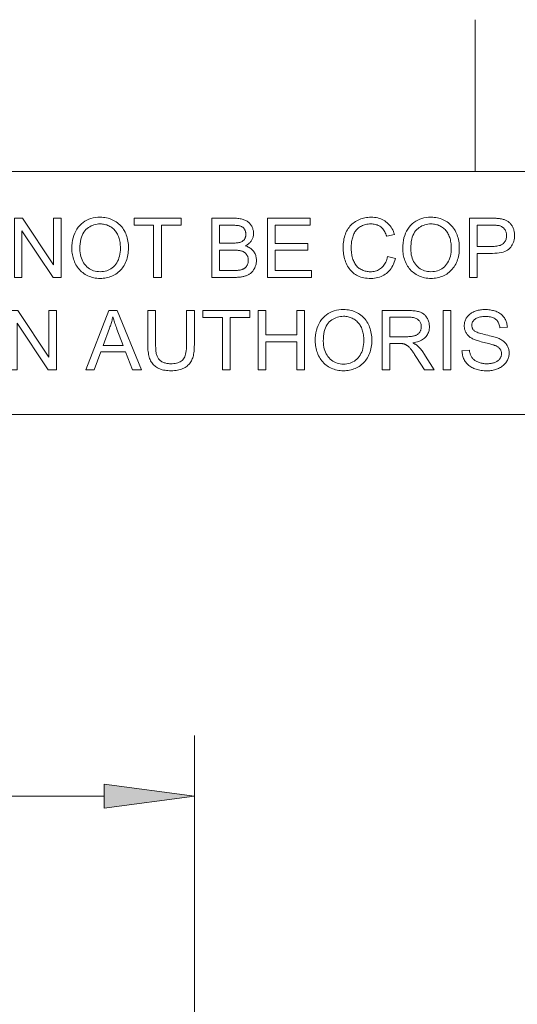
# Model space of a CAD drawing. Extents: x 1 to 211, y 3 to 294.
# Tile 28 of 31: x 141 to 157, y 261 to 294. Entities that reach past the tile are written whole.
import ezdxf

# ---------------------------------------------------------------- set-up
doc = ezdxf.new("R2010")
doc.units = 0

msp = doc.modelspace()

# ---------------------------------------------------------------- linework, layer by layer
at = {"color": 7, "lineweight": 13, "ltscale": 0.125}
msp.add_line((155.681488, 288.883942), (155.681488, 293.883942), dxfattribs=at)
at = {"color": 7, "lineweight": 13}
for p, q in [((5.716785, 288.883942), (205.716782, 288.883942)), ((205.810394, 280.871765), (5.716785, 280.871765)), ((146.431, 247.087784), (146.431, 270.294739)), ((61.905334, 268.294739), (143.456665, 268.294739))]:
    msp.add_line(p, q, dxfattribs=at)
for points in [[(140.500427, 285.390808), (140.500427, 287.34082), (140.765137, 287.34082), (141.789337, 285.809814), (141.789337, 287.34082), (142.036743, 287.34082), (142.036743, 285.390808), (141.772064, 285.390808), (140.747833, 286.923126), (140.747833, 285.390808)], [(142.391907, 286.340546), (142.394501, 286.435516), (142.402344, 286.526306), (142.415375, 286.612854), (142.433624, 286.695221), (142.457092, 286.773346), (142.485748, 286.847229), (142.519653, 286.916931), (142.558746, 286.982422), (142.603088, 287.043671), (142.652618, 287.100708), (142.706268, 287.152893), (142.76297, 287.199585), (142.822693, 287.240814), (142.885437, 287.27652), (142.951233, 287.306732), (143.02005, 287.331451), (143.091919, 287.350677), (143.166809, 287.36441), (143.24472, 287.37265), (143.325653, 287.375397), (143.37915, 287.374115), (143.431549, 287.370239), (143.48291, 287.36377), (143.533173, 287.354736), (143.582397, 287.34314), (143.630554, 287.328949), (143.677643, 287.312164), (143.723663, 287.292816), (143.768616, 287.270874), (143.8125, 287.246368), (143.854828, 287.219543), (143.895111, 287.190674), (143.933319, 287.15979), (143.969452, 287.126862), (144.00354, 287.091919), (144.035583, 287.054901), (144.065521, 287.015869), (144.093445, 286.974792), (144.119263, 286.931702), (144.143036, 286.886566), (144.164642, 286.839783), (144.18399, 286.791779), (144.20105, 286.742523), (144.21582, 286.692047), (144.228333, 286.64032), (144.238586, 286.587372), (144.246552, 286.533173), (144.252228, 286.477722), (144.255646, 286.421051), (144.256775, 286.363159), (144.255585, 286.304443), (144.251984, 286.247009), (144.246002, 286.190796), (144.23761, 286.135864), (144.226837, 286.082153), (144.213684, 286.029694), (144.19812, 285.978516), (144.180145, 285.928558), (144.159821, 285.879852), (144.137054, 285.832428), (144.112122, 285.786743), (144.085175, 285.743317), (144.056244, 285.702179), (144.02533, 285.66333), (143.992401, 285.62674), (143.957489, 285.592438), (143.920563, 285.560394), (143.881683, 285.53064), (143.840759, 285.503143), (143.797882, 285.477936), (143.753632, 285.455048), (143.70871, 285.434601), (143.663055, 285.416534), (143.61676, 285.400879), (143.569763, 285.387634), (143.522064, 285.376801), (143.473663, 285.368378), (143.424591, 285.362366), (143.374786, 285.358765), (143.324341, 285.357544), (143.269867, 285.358887), (143.216553, 285.362885), (143.164398, 285.369537), (143.113434, 285.378845), (143.063629, 285.390808), (143.014984, 285.405426), (142.967529, 285.422729), (142.921265, 285.442688), (142.876129, 285.465302), (142.832184, 285.49057), (142.789856, 285.518158), (142.749664, 285.547668), (142.711548, 285.579132), (142.675537, 285.612518), (142.641632, 285.647858), (142.609833, 285.68515), (142.580139, 285.724365), (142.552521, 285.765533), (142.527039, 285.808655), (142.503632, 285.853699), (142.482391, 285.899994), (142.463409, 285.946808), (142.446655, 285.994171), (142.432129, 286.042053), (142.41983, 286.090454), (142.40979, 286.139404), (142.401947, 286.188904), (142.396362, 286.238922), (142.393036, 286.289459)], [(145.085449, 285.390808), (145.085449, 287.110687), (144.442993, 287.110687), (144.442993, 287.34082), (145.988617, 287.34082), (145.988617, 287.110687), (145.343506, 287.110687), (145.343506, 285.390808)], [(146.999542, 285.390808), (146.999542, 287.34082), (147.73114, 287.34082), (147.774933, 287.34021), (147.816986, 287.33844), (147.857239, 287.33548), (147.895752, 287.331329), (147.932465, 287.326019), (147.967438, 287.319489), (148.000641, 287.311798), (148.032074, 287.302917), (148.061707, 287.292877), (148.0896, 287.281616), (148.116028, 287.269135), (148.141266, 287.255371), (148.165344, 287.240356), (148.188232, 287.22406), (148.209991, 287.206451), (148.23053, 287.187592), (148.249939, 287.16745), (148.268158, 287.146057), (148.285217, 287.123352), (148.301086, 287.099396), (148.315613, 287.074677), (148.328644, 287.049713), (148.340118, 287.024536), (148.350037, 286.999146), (148.358459, 286.973511), (148.365326, 286.947662), (148.370697, 286.9216), (148.374512, 286.895294), (148.376801, 286.868744), (148.377563, 286.84201), (148.376892, 286.817139), (148.374878, 286.792572), (148.37146, 286.768311), (148.36673, 286.744324), (148.360626, 286.720612), (148.353149, 286.697235), (148.34433, 286.674133), (148.334167, 286.651306), (148.322632, 286.628784), (148.309753, 286.606567), (148.295471, 286.5849), (148.279846, 286.564117), (148.262817, 286.544159), (148.244415, 286.525055), (148.224609, 286.506805), (148.20343, 286.48941), (148.180878, 286.47287), (148.156921, 286.457153), (148.131592, 286.442322), (148.104889, 286.428314), (148.139465, 286.417206), (148.172394, 286.404663), (148.203674, 286.390625), (148.233337, 286.375122), (148.261353, 286.358154), (148.28775, 286.339752), (148.312469, 286.319855), (148.335602, 286.298492), (148.357086, 286.275696), (148.376923, 286.251404), (148.394989, 286.225952), (148.411163, 286.199585), (148.425415, 286.172333), (148.437775, 286.144165), (148.448242, 286.115082), (148.456818, 286.085083), (148.46347, 286.054199), (148.468201, 286.02243), (148.471069, 285.989716), (148.472015, 285.956116), (148.471436, 285.928925), (148.469696, 285.9021), (148.466827, 285.875641), (148.462769, 285.849609), (148.45755, 285.823944), (148.451202, 285.798645), (148.443665, 285.773773), (148.434998, 285.749268), (148.42514, 285.725128), (148.414154, 285.701385), (148.402313, 285.678406), (148.389923, 285.656464), (148.376984, 285.63562), (148.363495, 285.615845), (148.349487, 285.597137), (148.3349, 285.579529), (148.319794, 285.562988), (148.304138, 285.547516), (148.287903, 285.533142), (148.271179, 285.519836), (148.253723, 285.507385), (148.235382, 285.495544), (148.216187, 285.484344), (148.196136, 285.473755), (148.175232, 285.463806), (148.153442, 285.454468), (148.130798, 285.44577), (148.1073, 285.437683), (148.082916, 285.430237), (148.057678, 285.423401), (148.031433, 285.417206), (148.004028, 285.411652), (147.975464, 285.406769), (147.94574, 285.402527), (147.914856, 285.398956), (147.882813, 285.396027), (147.849609, 285.393738), (147.815277, 285.39212), (147.779755, 285.391144), (147.743103, 285.390808)], [(148.832489, 285.390808), (148.832489, 287.34082), (150.242462, 287.34082), (150.242462, 287.110687), (149.090546, 287.110687), (149.090546, 286.513458), (150.169281, 286.513458), (150.169281, 286.284668), (149.090546, 286.284668), (149.090546, 285.620911), (150.287659, 285.620911), (150.287659, 285.390808)], [(152.792358, 286.074493), (153.050385, 286.009338), (153.032867, 285.947266), (153.012756, 285.888214), (152.990051, 285.832184), (152.964722, 285.779144), (152.936829, 285.729156), (152.906342, 285.68219), (152.87326, 285.638245), (152.837585, 285.59729), (152.799286, 285.559387), (152.758423, 285.524475), (152.715332, 285.492767), (152.670349, 285.464386), (152.623505, 285.439362), (152.574768, 285.417664), (152.52417, 285.399292), (152.47168, 285.384277), (152.417328, 285.372589), (152.361084, 285.364227), (152.302979, 285.359222), (152.242981, 285.357544), (152.181122, 285.358826), (152.121613, 285.362701), (152.064453, 285.36911), (152.009644, 285.378082), (151.957184, 285.389648), (151.907074, 285.403778), (151.859314, 285.420441), (151.813934, 285.439697), (151.770905, 285.461517), (151.730225, 285.485901), (151.69165, 285.512726), (151.654999, 285.54187), (151.620209, 285.573273), (151.587311, 285.607025), (151.556305, 285.643036), (151.527191, 285.681366), (151.499969, 285.721985), (151.47464, 285.764923), (151.451172, 285.81015), (151.429596, 285.857697), (151.410034, 285.906738), (151.392487, 285.956482), (151.377045, 286.006989), (151.363617, 286.058167), (151.352295, 286.110077), (151.343018, 286.16272), (151.335815, 286.216064), (151.330658, 286.270142), (151.327545, 286.324921), (151.326508, 286.380432), (151.327698, 286.440582), (151.331177, 286.499176), (151.337006, 286.556213), (151.345154, 286.611664), (151.355621, 286.665588), (151.368408, 286.717957), (151.383545, 286.768768), (151.401001, 286.817993), (151.420807, 286.865692), (151.442902, 286.911835), (151.467163, 286.956116), (151.493408, 286.998199), (151.521606, 287.038086), (151.551788, 287.075806), (151.583893, 287.111359), (151.618011, 287.144714), (151.654083, 287.175903), (151.692139, 287.204895), (151.732147, 287.23172), (151.774109, 287.256348), (151.817505, 287.278717), (151.861786, 287.298737), (151.906891, 287.316376), (151.952881, 287.331696), (151.999756, 287.344635), (152.047455, 287.355225), (152.096039, 287.363464), (152.145508, 287.369354), (152.195801, 287.372894), (152.246979, 287.374054), (152.304565, 287.372559), (152.360321, 287.368103), (152.414185, 287.360657), (152.466187, 287.35022), (152.516327, 287.336823), (152.564606, 287.320435), (152.611053, 287.301056), (152.655609, 287.278717), (152.698303, 287.253387), (152.739136, 287.225098), (152.777832, 287.194092), (152.814117, 287.160645), (152.847961, 287.124817), (152.879395, 287.086548), (152.908417, 287.045837), (152.934998, 287.002747), (152.959167, 286.957214), (152.980896, 286.909241), (153.000244, 286.858887), (153.017151, 286.806091), (152.763092, 286.746216), (152.748901, 286.787628), (152.73349, 286.826721), (152.716858, 286.863525), (152.699036, 286.89798), (152.679962, 286.930115), (152.659668, 286.959961), (152.638123, 286.987488), (152.615387, 287.012695), (152.5914, 287.035583), (152.566223, 287.056152), (152.539764, 287.074615), (152.511963, 287.091125), (152.482819, 287.105682), (152.452362, 287.118286), (152.420563, 287.128967), (152.387451, 287.137726), (152.352997, 287.144531), (152.3172, 287.149384), (152.28009, 287.152283), (152.241669, 287.153259), (152.197449, 287.152191), (152.154694, 287.148956), (152.113434, 287.143555), (152.073639, 287.136017), (152.035339, 287.126312), (151.998474, 287.114471), (151.963135, 287.100464), (151.92923, 287.08429), (151.89682, 287.065979), (151.865906, 287.045502), (151.836609, 287.023224), (151.809082, 286.999451), (151.783386, 286.974213), (151.759491, 286.94751), (151.737366, 286.919312), (151.717041, 286.889648), (151.698517, 286.85849), (151.681793, 286.825867), (151.66687, 286.791779), (151.653748, 286.756195), (151.64212, 286.719788), (151.631714, 286.683136), (151.622528, 286.64624), (151.614594, 286.609131), (151.607849, 286.571808), (151.602325, 286.534271), (151.598053, 286.49649), (151.595001, 286.458466), (151.59317, 286.420227), (151.59256, 286.381775), (151.593292, 286.332642), (151.595459, 286.28479), (151.599091, 286.23822), (151.604156, 286.192902), (151.610687, 286.148834), (151.618652, 286.106018), (151.628082, 286.064484), (151.638947, 286.024231), (151.651276, 285.985229), (151.665039, 285.947479), (151.680359, 285.911316), (151.697266, 285.877014), (151.71579, 285.844574), (151.735901, 285.814026), (151.75766, 285.78537), (151.781006, 285.758575), (151.805969, 285.733643), (151.83255, 285.710602), (151.860718, 285.689423), (151.890503, 285.670135), (151.921356, 285.65271), (151.952698, 285.637085), (151.984558, 285.623322), (152.016907, 285.611389), (152.049805, 285.601318), (152.08316, 285.593048), (152.117035, 285.586609), (152.151428, 285.582031), (152.18631, 285.579285), (152.22171, 285.578369), (152.264404, 285.57962), (152.305786, 285.583374), (152.345825, 285.5896), (152.384521, 285.598358), (152.421906, 285.609619), (152.457947, 285.623383), (152.492676, 285.639618), (152.526031, 285.658386), (152.558105, 285.679626), (152.588837, 285.7034), (152.61792, 285.729614), (152.645081, 285.75824), (152.670288, 285.789307), (152.693542, 285.822784), (152.714874, 285.858704), (152.734253, 285.897003), (152.751678, 285.937744), (152.767181, 285.980927), (152.780731, 286.026489)], [(153.289825, 286.340546), (153.292419, 286.435516), (153.300262, 286.526306), (153.313293, 286.612854), (153.331543, 286.695221), (153.355011, 286.773346), (153.383667, 286.847229), (153.417572, 286.916931), (153.456665, 286.982422), (153.501007, 287.043671), (153.550537, 287.100708), (153.604187, 287.152893), (153.660889, 287.199585), (153.720612, 287.240814), (153.783356, 287.27652), (153.849152, 287.306732), (153.917969, 287.331451), (153.989838, 287.350677), (154.064728, 287.36441), (154.142639, 287.37265), (154.223602, 287.375397), (154.277069, 287.374115), (154.329468, 287.370239), (154.380829, 287.36377), (154.431091, 287.354736), (154.480316, 287.34314), (154.528473, 287.328949), (154.575562, 287.312164), (154.621582, 287.292816), (154.666534, 287.270874), (154.710419, 287.246368), (154.752747, 287.219543), (154.79303, 287.190674), (154.831238, 287.15979), (154.867371, 287.126862), (154.901459, 287.091919), (154.933502, 287.054901), (154.96344, 287.015869), (154.991364, 286.974792), (155.017181, 286.931702), (155.040955, 286.886566), (155.062561, 286.839783), (155.081909, 286.791779), (155.098969, 286.742523), (155.113739, 286.692047), (155.126251, 286.64032), (155.136505, 286.587372), (155.14447, 286.533173), (155.150146, 286.477722), (155.153564, 286.421051), (155.154694, 286.363159), (155.153503, 286.304443), (155.149902, 286.247009), (155.143921, 286.190796), (155.135529, 286.135864), (155.124756, 286.082153), (155.111603, 286.029694), (155.096039, 285.978516), (155.078064, 285.928558), (155.057739, 285.879852), (155.034973, 285.832428), (155.01004, 285.786743), (154.983093, 285.743317), (154.954163, 285.702179), (154.923248, 285.66333), (154.89032, 285.62674), (154.855408, 285.592438), (154.818512, 285.560394), (154.779602, 285.53064), (154.738678, 285.503143), (154.695801, 285.477936), (154.65155, 285.455048), (154.606628, 285.434601), (154.560974, 285.416534), (154.514679, 285.400879), (154.467682, 285.387634), (154.419983, 285.376801), (154.371582, 285.368378), (154.32251, 285.362366), (154.272705, 285.358765), (154.22226, 285.357544), (154.167786, 285.358887), (154.114471, 285.362885), (154.062317, 285.369537), (154.011353, 285.378845), (153.961548, 285.390808), (153.912903, 285.405426), (153.865448, 285.422729), (153.819183, 285.442688), (153.774048, 285.465302), (153.730103, 285.49057), (153.687775, 285.518158), (153.647583, 285.547668), (153.609467, 285.579132), (153.573456, 285.612518), (153.539551, 285.647858), (153.507751, 285.68515), (153.478058, 285.724365), (153.450439, 285.765533), (153.424957, 285.808655), (153.40155, 285.853699), (153.38031, 285.899994), (153.361328, 285.946808), (153.344574, 285.994171), (153.330048, 286.042053), (153.317749, 286.090454), (153.307709, 286.139404), (153.299896, 286.188904), (153.294281, 286.238922), (153.290955, 286.289459)], [(155.487244, 285.390808), (155.487244, 287.34082), (156.222809, 287.34082), (156.260712, 287.340607), (156.296814, 287.340057), (156.331055, 287.339142), (156.363464, 287.33783), (156.394073, 287.336151), (156.422791, 287.334106), (156.449707, 287.331696), (156.474792, 287.328888), (156.498016, 287.325714), (156.51944, 287.322174), (156.547699, 287.316956), (156.575012, 287.310883), (156.60144, 287.303925), (156.626892, 287.296112), (156.651459, 287.287445), (156.675049, 287.277893), (156.697723, 287.267487), (156.719482, 287.256226), (156.740295, 287.24408), (156.760193, 287.231079), (156.779236, 287.217102), (156.797516, 287.202057), (156.815033, 287.185913), (156.831818, 287.168701), (156.847809, 287.150421), (156.863068, 287.131073), (156.877563, 287.110626), (156.891296, 287.089111), (156.904266, 287.066528), (156.916473, 287.042847), (156.927734, 287.018402), (156.937805, 286.993469), (156.946655, 286.968079), (156.954346, 286.9422), (156.960876, 286.915833), (156.966187, 286.888977), (156.970337, 286.861664), (156.973297, 286.833862), (156.975067, 286.805573), (156.975677, 286.776825), (156.974091, 286.727844), (156.96933, 286.680389), (156.961426, 286.63446), (156.950348, 286.590057), (156.936096, 286.547211), (156.918671, 286.505859), (156.898102, 286.466064), (156.874359, 286.427795), (156.847443, 286.391052), (156.817383, 286.355835), (156.783173, 286.32309), (156.743835, 286.293823), (156.699432, 286.267975), (156.649872, 286.245575), (156.595245, 286.226654), (156.535492, 286.211151), (156.470642, 286.199066), (156.400665, 286.19046), (156.325592, 286.185303), (156.245422, 286.183563), (155.74527, 286.183563), (155.74527, 285.390808)], [(142.657928, 286.336548), (142.659821, 286.267548), (142.665527, 286.201538), (142.674988, 286.138519), (142.688263, 286.078491), (142.705322, 286.021454), (142.726166, 285.967438), (142.750824, 285.916382), (142.779236, 285.868347), (142.811462, 285.823273), (142.847473, 285.781219), (142.886353, 285.742676), (142.927155, 285.708191), (142.969879, 285.677765), (143.014557, 285.651398), (143.061127, 285.629059), (143.10965, 285.610809), (143.160095, 285.596619), (143.212463, 285.586487), (143.266785, 285.580383), (143.322998, 285.578369), (143.380249, 285.580414), (143.435394, 285.586548), (143.488495, 285.596802), (143.539551, 285.611145), (143.588531, 285.629578), (143.635468, 285.6521), (143.680328, 285.678741), (143.723114, 285.709473), (143.763855, 285.744293), (143.802521, 285.783203), (143.838287, 285.825897), (143.87027, 285.872009), (143.898529, 285.921539), (143.922974, 285.974518), (143.943695, 286.030945), (143.960632, 286.09079), (143.973816, 286.154053), (143.983215, 286.220764), (143.988861, 286.290894), (143.990753, 286.364471), (143.989929, 286.411499), (143.987518, 286.457306), (143.98349, 286.501892), (143.977875, 286.545258), (143.970612, 286.587433), (143.961761, 286.628418), (143.951294, 286.668152), (143.93924, 286.706696), (143.925568, 286.744019), (143.910278, 286.780151), (143.893433, 286.81488), (143.875092, 286.847992), (143.855286, 286.879517), (143.833984, 286.909454), (143.811188, 286.937775), (143.786896, 286.964508), (143.761108, 286.989655), (143.733826, 287.013184), (143.705078, 287.035126), (143.674835, 287.055481), (143.643463, 287.074066), (143.611328, 287.090698), (143.57843, 287.105347), (143.5448, 287.118073), (143.510406, 287.128815), (143.47522, 287.137604), (143.439301, 287.14447), (143.402618, 287.149353), (143.365204, 287.152283), (143.326996, 287.153259), (143.272949, 287.151367), (143.220459, 287.145721), (143.169495, 287.136322), (143.120026, 287.123138), (143.072113, 287.106201), (143.025726, 287.08551), (142.980865, 287.061035), (142.937531, 287.032806), (142.895721, 287.000793), (142.855469, 286.965027), (142.817932, 286.924866), (142.784363, 286.879669), (142.75473, 286.829437), (142.729034, 286.774139), (142.707306, 286.713806), (142.689545, 286.648438), (142.67572, 286.578033), (142.665833, 286.502563), (142.659912, 286.422089)], [(147.257599, 286.521423), (147.67926, 286.521423), (147.712585, 286.521667), (147.743988, 286.522339), (147.773468, 286.523468), (147.800995, 286.525055), (147.826569, 286.5271), (147.85022, 286.529572), (147.871887, 286.532501), (147.891632, 286.535919), (147.909454, 286.539764), (147.925323, 286.544037), (147.944519, 286.550293), (147.962769, 286.557281), (147.980011, 286.565063), (147.996307, 286.573639), (148.011627, 286.582947), (148.02597, 286.593048), (148.039337, 286.603912), (148.051758, 286.61557), (148.063171, 286.62796), (148.073639, 286.641144), (148.08313, 286.65506), (148.091583, 286.669678), (148.099091, 286.684967), (148.10556, 286.700958), (148.111053, 286.717621), (148.11554, 286.735016), (148.119019, 286.753082), (148.121521, 286.77182), (148.123016, 286.79126), (148.123505, 286.811401), (148.123047, 286.830597), (148.121674, 286.849304), (148.119324, 286.867584), (148.116058, 286.885376), (148.111877, 286.902679), (148.10675, 286.919556), (148.100708, 286.935944), (148.093719, 286.951874), (148.085815, 286.967346), (148.076965, 286.98233), (148.067261, 286.996643), (148.056732, 287.01001), (148.045441, 287.02243), (148.033325, 287.033936), (148.020447, 287.044525), (148.006744, 287.054169), (147.992218, 287.062866), (147.976929, 287.070648), (147.960846, 287.077515), (147.943939, 287.083435), (147.925415, 287.088593), (147.904419, 287.093231), (147.880951, 287.097321), (147.85498, 287.100861), (147.826569, 287.103882), (147.795654, 287.106323), (147.762299, 287.108246), (147.72644, 287.109589), (147.68811, 287.110413), (147.647339, 287.110687), (147.257599, 287.110687)], [(153.555847, 286.336548), (153.557739, 286.267548), (153.563446, 286.201538), (153.572906, 286.138519), (153.586182, 286.078491), (153.603241, 286.021454), (153.624084, 285.967438), (153.648743, 285.916382), (153.677155, 285.868347), (153.709381, 285.823273), (153.745392, 285.781219), (153.784271, 285.742676), (153.825073, 285.708191), (153.867798, 285.677765), (153.912476, 285.651398), (153.959045, 285.629059), (154.007568, 285.610809), (154.058014, 285.596619), (154.110382, 285.586487), (154.164703, 285.580383), (154.220917, 285.578369), (154.278168, 285.580414), (154.333313, 285.586548), (154.386414, 285.596802), (154.437469, 285.611145), (154.48645, 285.629578), (154.533386, 285.6521), (154.578247, 285.678741), (154.621033, 285.709473), (154.661774, 285.744293), (154.700439, 285.783203), (154.736206, 285.825897), (154.768188, 285.872009), (154.796448, 285.921539), (154.820923, 285.974518), (154.841614, 286.030945), (154.858551, 286.09079), (154.871735, 286.154053), (154.881134, 286.220764), (154.88678, 286.290894), (154.888672, 286.364471), (154.887848, 286.411499), (154.885437, 286.457306), (154.881409, 286.501892), (154.875793, 286.545258), (154.86853, 286.587433), (154.85968, 286.628418), (154.849213, 286.668152), (154.837158, 286.706696), (154.823486, 286.744019), (154.808197, 286.780151), (154.791351, 286.81488), (154.77301, 286.847992), (154.753204, 286.879517), (154.731903, 286.909454), (154.709106, 286.937775), (154.684814, 286.964508), (154.659027, 286.989655), (154.631744, 287.013184), (154.602997, 287.035126), (154.572754, 287.055481), (154.541382, 287.074066), (154.509247, 287.090698), (154.476349, 287.105347), (154.442719, 287.118073), (154.408325, 287.128815), (154.373138, 287.137604), (154.337219, 287.14447), (154.300537, 287.149353), (154.263123, 287.152283), (154.224915, 287.153259), (154.170868, 287.151367), (154.118378, 287.145721), (154.067413, 287.136322), (154.017944, 287.123138), (153.970032, 287.106201), (153.923645, 287.08551), (153.878784, 287.061035), (153.835449, 287.032806), (153.79364, 287.000793), (153.753387, 286.965027), (153.715851, 286.924866), (153.682281, 286.879669), (153.652649, 286.829437), (153.626953, 286.774139), (153.605225, 286.713806), (153.587463, 286.648438), (153.573639, 286.578033), (153.563751, 286.502563), (153.557831, 286.422089)], [(155.74527, 286.413696), (156.24942, 286.413696), (156.297974, 286.414612), (156.343628, 286.417419), (156.386414, 286.422089), (156.42627, 286.428589), (156.463226, 286.436981), (156.497284, 286.447205), (156.528442, 286.45932), (156.556732, 286.473297), (156.582092, 286.489105), (156.604553, 286.506805), (156.624512, 286.526184), (156.642395, 286.547089), (156.658142, 286.569489), (156.671814, 286.593414), (156.68338, 286.618866), (156.69281, 286.645844), (156.700195, 286.674316), (156.705444, 286.704315), (156.708588, 286.735809), (156.709625, 286.768829), (156.709015, 286.792969), (156.707153, 286.816376), (156.704071, 286.839081), (156.699738, 286.861115), (156.694183, 286.882416), (156.687378, 286.903015), (156.679321, 286.922882), (156.670044, 286.942078), (156.659546, 286.960571), (156.647797, 286.978333), (156.63501, 286.995178), (156.62146, 287.010834), (156.607147, 287.025299), (156.59201, 287.038574), (156.576111, 287.050659), (156.559448, 287.061584), (156.541962, 287.07132), (156.523712, 287.079865), (156.504669, 287.087219), (156.484833, 287.093414), (156.470703, 287.09668), (156.454346, 287.09964), (156.435791, 287.102234), (156.415039, 287.104462), (156.392059, 287.106384), (156.366882, 287.107941), (156.339478, 287.109131), (156.309906, 287.109985), (156.278107, 287.110504), (156.24408, 287.110687), (155.74527, 287.110687)], [(147.257599, 285.620911), (147.743103, 285.620911), (147.767365, 285.621002), (147.790131, 285.621307), (147.811401, 285.621765), (147.831207, 285.622406), (147.849518, 285.62326), (147.866333, 285.624268), (147.881653, 285.625488), (147.895477, 285.626892), (147.907837, 285.628479), (147.918671, 285.630249), (147.936218, 285.633636), (147.953156, 285.637482), (147.969513, 285.641724), (147.985291, 285.646423), (148.000488, 285.65152), (148.015076, 285.657043), (148.029114, 285.663025), (148.042542, 285.669403), (148.055389, 285.676208), (148.067657, 285.683441), (148.079407, 285.691223), (148.090729, 285.699707), (148.101654, 285.708832), (148.112122, 285.718658), (148.122192, 285.729156), (148.131836, 285.740356), (148.141022, 285.752197), (148.149811, 285.76474), (148.158142, 285.777954), (148.166077, 285.79184), (148.173401, 285.806305), (148.179962, 285.821198), (148.18576, 285.836517), (148.190765, 285.852295), (148.195007, 285.8685), (148.198486, 285.885132), (148.201202, 285.902222), (148.203125, 285.919769), (148.204285, 285.937714), (148.204651, 285.956116), (148.204102, 285.977661), (148.202423, 285.998596), (148.199615, 286.018982), (148.195709, 286.038818), (148.190704, 286.058044), (148.18454, 286.076721), (148.177277, 286.094818), (148.168915, 286.112335), (148.159393, 286.129272), (148.148804, 286.14566), (148.137177, 286.161285), (148.124725, 286.175934), (148.111389, 286.189636), (148.097198, 286.202393), (148.082123, 286.214172), (148.066193, 286.225006), (148.049408, 286.234863), (148.031738, 286.243774), (148.013214, 286.25174), (147.993835, 286.258728), (147.973145, 286.264923), (147.950714, 286.270477), (147.926544, 286.27536), (147.900604, 286.279602), (147.872955, 286.283173), (147.843567, 286.286102), (147.812408, 286.288391), (147.77951, 286.290009), (147.744873, 286.290985), (147.708527, 286.291321), (147.257599, 286.291321)], [(140.344788, 282.347412), (140.344788, 284.297424), (140.609497, 284.297424), (141.633728, 282.766418), (141.633728, 284.297424), (141.881134, 284.297424), (141.881134, 282.347412), (141.616425, 282.347412), (140.592224, 283.87973), (140.592224, 282.347412)], [(142.857452, 282.347412), (143.606323, 284.297424), (143.884338, 284.297424), (144.682434, 282.347412), (144.388458, 282.347412), (144.161011, 282.937988), (143.345612, 282.937988), (143.13147, 282.347412)], [(146.168213, 284.297424), (146.426239, 284.297424), (146.426239, 283.170776), (146.425598, 283.11319), (146.423584, 283.058044), (146.420258, 283.00528), (146.415619, 282.954987), (146.409607, 282.907074), (146.402313, 282.861603), (146.393646, 282.818542), (146.383698, 282.777893), (146.372375, 282.739685), (146.359741, 282.703888), (146.345367, 282.669952), (146.328857, 282.637299), (146.310211, 282.605957), (146.289398, 282.575867), (146.266449, 282.547089), (146.241394, 282.519623), (146.214172, 282.493408), (146.184784, 282.468506), (146.15329, 282.444885), (146.119659, 282.422577), (146.083862, 282.401978), (146.045868, 282.383545), (146.005737, 282.367279), (145.96344, 282.35318), (145.918976, 282.341248), (145.872314, 282.331512), (145.823517, 282.323914), (145.772522, 282.318481), (145.719391, 282.315247), (145.664063, 282.314148), (145.61026, 282.315094), (145.558472, 282.317932), (145.508636, 282.322662), (145.460815, 282.329254), (145.415009, 282.337769), (145.371155, 282.348145), (145.329346, 282.360443), (145.28949, 282.374603), (145.251648, 282.390656), (145.21582, 282.4086), (145.181946, 282.428345), (145.150116, 282.449768), (145.120239, 282.47287), (145.092377, 282.497681), (145.066498, 282.52417), (145.042633, 282.552338), (145.020752, 282.582214), (145.000854, 282.61377), (144.982971, 282.647003), (144.967072, 282.681946), (144.952911, 282.719025), (144.940277, 282.758759), (144.929077, 282.801086), (144.919403, 282.846039), (144.911194, 282.893616), (144.90451, 282.943787), (144.899292, 282.996613), (144.895569, 283.052032), (144.893341, 283.110107), (144.892578, 283.170776), (144.892578, 284.297424), (145.150635, 284.297424), (145.150635, 283.172119), (145.151093, 283.12262), (145.152527, 283.075836), (145.154877, 283.031708), (145.158203, 282.990234), (145.162445, 282.951477), (145.167633, 282.915375), (145.173767, 282.881927), (145.180847, 282.851166), (145.188873, 282.82309), (145.197845, 282.797668), (145.207977, 282.774139), (145.219452, 282.75174), (145.2323, 282.730408), (145.24649, 282.710205), (145.262024, 282.691101), (145.278931, 282.673096), (145.297211, 282.656189), (145.316833, 282.640381), (145.337799, 282.625702), (145.360138, 282.612122), (145.383667, 282.599731), (145.408203, 282.588654), (145.433777, 282.578857), (145.460358, 282.570404), (145.488007, 282.563232), (145.516632, 282.557373), (145.546326, 282.552795), (145.576996, 282.54953), (145.608704, 282.547577), (145.641449, 282.546936), (145.696747, 282.548218), (145.748779, 282.552094), (145.797516, 282.558533), (145.843018, 282.567566), (145.885223, 282.579193), (145.924133, 282.593384), (145.959808, 282.610168), (145.992188, 282.629517), (146.021301, 282.651459), (146.04715, 282.675964), (146.07016, 282.704132), (146.090729, 282.737091), (146.108887, 282.774811), (146.124634, 282.817261), (146.137939, 282.864502), (146.148834, 282.916504), (146.157318, 282.973267), (146.163361, 283.03479), (146.166992, 283.101074), (146.168213, 283.172119)], [(147.35202, 282.347412), (147.35202, 284.067291), (146.709564, 284.067291), (146.709564, 284.297424), (148.255219, 284.297424), (148.255219, 284.067291), (147.610077, 284.067291), (147.610077, 282.347412)], [(148.527893, 282.347412), (148.527893, 284.297424), (148.785919, 284.297424), (148.785919, 283.496674), (149.7995, 283.496674), (149.7995, 284.297424), (150.057556, 284.297424), (150.057556, 282.347412), (149.7995, 282.347412), (149.7995, 283.266541), (148.785919, 283.266541), (148.785919, 282.347412)], [(150.408722, 283.29715), (150.411316, 283.39212), (150.419159, 283.48291), (150.43219, 283.569458), (150.450439, 283.651825), (150.473907, 283.72995), (150.502563, 283.803833), (150.536469, 283.873535), (150.575562, 283.939026), (150.619904, 284.000275), (150.669434, 284.057312), (150.723083, 284.109497), (150.779785, 284.156189), (150.839508, 284.197418), (150.902252, 284.233124), (150.968048, 284.263336), (151.036865, 284.288055), (151.108734, 284.307281), (151.183624, 284.321014), (151.261536, 284.329254), (151.342468, 284.332001), (151.395966, 284.330719), (151.448364, 284.326843), (151.499725, 284.320374), (151.549988, 284.31134), (151.599213, 284.299744), (151.647369, 284.285553), (151.694427, 284.268768), (151.740479, 284.24942), (151.785431, 284.227478), (151.829315, 284.202972), (151.871643, 284.176147), (151.911926, 284.147278), (151.950134, 284.116394), (151.986267, 284.083466), (152.020355, 284.048523), (152.052399, 284.011505), (152.082336, 283.972473), (152.11026, 283.931396), (152.136078, 283.888306), (152.159851, 283.84317), (152.181458, 283.796387), (152.200806, 283.748383), (152.217865, 283.699127), (152.232635, 283.648651), (152.245148, 283.596924), (152.255402, 283.543976), (152.263367, 283.489777), (152.269043, 283.434326), (152.272461, 283.377655), (152.27359, 283.319763), (152.2724, 283.261047), (152.268799, 283.203613), (152.262817, 283.1474), (152.254425, 283.092468), (152.243652, 283.038757), (152.230499, 282.986298), (152.214935, 282.93512), (152.19696, 282.885162), (152.176636, 282.836456), (152.15387, 282.789032), (152.128937, 282.743347), (152.10199, 282.699921), (152.073059, 282.658783), (152.042145, 282.619934), (152.009216, 282.583344), (151.974304, 282.549042), (151.937378, 282.516998), (151.898499, 282.487244), (151.857574, 282.459747), (151.814697, 282.43454), (151.770447, 282.411652), (151.725525, 282.391205), (151.679871, 282.373138), (151.633575, 282.357483), (151.586578, 282.344238), (151.538879, 282.333405), (151.490479, 282.324982), (151.441406, 282.31897), (151.391602, 282.315369), (151.341156, 282.314148), (151.286682, 282.315491), (151.233368, 282.319489), (151.181213, 282.326141), (151.130249, 282.335449), (151.080444, 282.347412), (151.031799, 282.36203), (150.984344, 282.379333), (150.93808, 282.399292), (150.892944, 282.421906), (150.848999, 282.447174), (150.806671, 282.474762), (150.766479, 282.504272), (150.728363, 282.535736), (150.692352, 282.569122), (150.658447, 282.604462), (150.626648, 282.641754), (150.596954, 282.680969), (150.569336, 282.722137), (150.543854, 282.765259), (150.520447, 282.810303), (150.499207, 282.856598), (150.480225, 282.903412), (150.46347, 282.950775), (150.448944, 282.998657), (150.436646, 283.047058), (150.426605, 283.096008), (150.418762, 283.145508), (150.413177, 283.195526), (150.409851, 283.246063)], [(152.610107, 282.347412), (152.610107, 284.297424), (153.474701, 284.297424), (153.525604, 284.296875), (153.574005, 284.295319), (153.619873, 284.292694), (153.663269, 284.289001), (153.704163, 284.284271), (153.742554, 284.278503), (153.778442, 284.271667), (153.811829, 284.263794), (153.842712, 284.254852), (153.871094, 284.244873), (153.897705, 284.233551), (153.923187, 284.220642), (153.947601, 284.206116), (153.970917, 284.189972), (153.993134, 284.172211), (154.014282, 284.152863), (154.034332, 284.131866), (154.053284, 284.109314), (154.071136, 284.085114), (154.087921, 284.059326), (154.103333, 284.03244), (154.117126, 284.005005), (154.129303, 283.97699), (154.139832, 283.948425), (154.148773, 283.919312), (154.156067, 283.889648), (154.161743, 283.859406), (154.165802, 283.828613), (154.168243, 283.797272), (154.169037, 283.76535), (154.167725, 283.724518), (154.163666, 283.684967), (154.156952, 283.646729), (154.147552, 283.609772), (154.135468, 283.574158), (154.120697, 283.539825), (154.10321, 283.506775), (154.083069, 283.475067), (154.060242, 283.444641), (154.034698, 283.415527), (154.006378, 283.388092), (153.975128, 283.362732), (153.940918, 283.339478), (153.903809, 283.318268), (153.86377, 283.299133), (153.820831, 283.282074), (153.774933, 283.26709), (153.726105, 283.254211), (153.674377, 283.243378), (153.61969, 283.234619), (153.639679, 283.224792), (153.658691, 283.214996), (153.676727, 283.2052), (153.693756, 283.195465), (153.709808, 283.18573), (153.724884, 283.176056), (153.738983, 283.166382), (153.752075, 283.156738), (153.764191, 283.147125), (153.77533, 283.137512), (153.797821, 283.116241), (153.820068, 283.093933), (153.842072, 283.070587), (153.863861, 283.046234), (153.885406, 283.020813), (153.906677, 282.994354), (153.927765, 282.966858), (153.948578, 282.938324), (153.969147, 282.908752), (153.989471, 282.878143), (154.328674, 282.347412), (154.00412, 282.347412), (153.746063, 282.753113), (153.723846, 282.787384), (153.702454, 282.820038), (153.681824, 282.851044), (153.661987, 282.880371), (153.642975, 282.908081), (153.624756, 282.934113), (153.60733, 282.958496), (153.590698, 282.981262), (153.57486, 283.00235), (153.559845, 283.02179), (153.54538, 283.039856), (153.531189, 283.056793), (153.517334, 283.072632), (153.503754, 283.087341), (153.490509, 283.100952), (153.47757, 283.113434), (153.464905, 283.124786), (153.452576, 283.13501), (153.440552, 283.144135), (153.428833, 283.152161), (153.417236, 283.159363), (153.405609, 283.166138), (153.393921, 283.172455), (153.382202, 283.178345), (153.370453, 283.183746), (153.358673, 283.18869), (153.346832, 283.193207), (153.334961, 283.197266), (153.323059, 283.200867), (153.311096, 283.204041), (153.301758, 283.205811), (153.291321, 283.207367), (153.279755, 283.208771), (153.267059, 283.209991), (153.253235, 283.210999), (153.238312, 283.211853), (153.22229, 283.212494), (153.205109, 283.212982), (153.186829, 283.213257), (153.16745, 283.213348), (152.868164, 283.213348), (152.868164, 282.347412)], [(154.61731, 282.347412), (154.61731, 284.297424), (154.875366, 284.297424), (154.875366, 282.347412)], [(155.242493, 282.973907), (155.485901, 282.995209), (155.489807, 282.966461), (155.494659, 282.938782), (155.500397, 282.91214), (155.50708, 282.886536), (155.514679, 282.862), (155.523163, 282.838531), (155.532593, 282.816101), (155.542938, 282.794708), (155.554199, 282.774384), (155.566376, 282.755096), (155.579712, 282.736694), (155.594452, 282.719025), (155.610565, 282.702057), (155.628082, 282.685822), (155.647003, 282.670319), (155.667328, 282.655487), (155.689056, 282.641418), (155.712158, 282.628052), (155.736664, 282.615387), (155.762573, 282.603455), (155.78952, 282.592468), (155.817108, 282.582642), (155.845367, 282.573944), (155.874298, 282.566437), (155.9039, 282.560059), (155.934174, 282.554871), (155.965088, 282.550812), (155.996674, 282.547913), (156.028931, 282.546173), (156.061859, 282.545593), (156.091034, 282.546051), (156.119537, 282.547363), (156.147339, 282.549561), (156.174438, 282.552643), (156.200867, 282.55658), (156.226593, 282.561401), (156.251617, 282.567108), (156.27597, 282.5737), (156.299622, 282.581146), (156.322571, 282.589508), (156.344604, 282.598602), (156.365479, 282.608368), (156.385193, 282.618774), (156.403748, 282.629822), (156.421173, 282.641541), (156.437408, 282.6539), (156.452515, 282.666931), (156.466431, 282.680603), (156.479218, 282.694916), (156.490814, 282.709869), (156.501312, 282.725311), (156.510712, 282.741028), (156.518982, 282.757019), (156.526154, 282.773285), (156.532227, 282.789856), (156.537201, 282.806671), (156.541077, 282.823792), (156.543823, 282.841187), (156.545471, 282.858856), (156.546021, 282.876801), (156.545502, 282.894928), (156.543884, 282.912598), (156.541229, 282.929779), (156.537506, 282.946503), (156.532715, 282.962769), (156.526886, 282.978577), (156.519958, 282.993896), (156.511963, 283.008759), (156.50293, 283.023163), (156.492828, 283.037109), (156.481476, 283.050568), (156.468781, 283.063629), (156.454681, 283.076233), (156.439178, 283.088379), (156.422333, 283.100098), (156.404083, 283.111389), (156.38446, 283.122253), (156.363434, 283.13266), (156.341034, 283.142609), (156.31723, 283.152161), (156.299652, 283.1586), (156.278229, 283.165741), (156.253021, 283.173553), (156.22403, 283.182068), (156.191223, 283.191223), (156.154602, 283.20108), (156.114166, 283.211609), (156.069946, 283.222809), (156.021912, 283.23468), (155.970062, 283.247253), (155.917938, 283.260101), (155.869049, 283.272766), (155.823334, 283.285309), (155.780884, 283.297699), (155.741608, 283.309937), (155.705597, 283.322052), (155.672791, 283.333984), (155.643188, 283.345795), (155.616791, 283.357452), (155.593628, 283.368958), (155.566406, 283.383942), (155.540619, 283.399628), (155.516235, 283.416046), (155.493286, 283.433136), (155.471771, 283.450928), (155.45166, 283.469452), (155.432983, 283.488647), (155.41571, 283.508575), (155.399902, 283.529205), (155.385468, 283.550537), (155.372467, 283.572479), (155.360809, 283.59494), (155.350525, 283.61792), (155.341644, 283.641418), (155.334106, 283.665436), (155.327942, 283.689972), (155.32312, 283.715027), (155.319702, 283.74057), (155.317657, 283.766663), (155.316986, 283.793274), (155.31781, 283.822632), (155.320313, 283.851563), (155.324524, 283.880127), (155.330383, 283.908325), (155.337921, 283.936096), (155.347137, 283.963531), (155.358032, 283.99054), (155.370605, 284.017181), (155.384857, 284.043427), (155.400757, 284.069305), (155.418304, 284.09433), (155.437378, 284.118164), (155.458008, 284.140747), (155.480164, 284.162079), (155.503845, 284.18219), (155.529114, 284.20105), (155.555878, 284.218689), (155.584229, 284.235077), (155.614105, 284.250244), (155.645508, 284.26416), (155.67807, 284.276794), (155.711334, 284.288086), (155.745331, 284.298065), (155.780029, 284.306732), (155.81543, 284.314026), (155.851593, 284.320038), (155.888458, 284.324677), (155.926025, 284.328003), (155.964325, 284.329987), (156.003326, 284.330658), (156.046173, 284.329956), (156.088013, 284.327881), (156.128815, 284.324371), (156.168579, 284.319489), (156.207336, 284.313202), (156.245087, 284.305511), (156.281769, 284.296448), (156.317444, 284.28598), (156.352112, 284.274109), (156.385742, 284.260834), (156.418121, 284.246216), (156.448914, 284.230255), (156.47821, 284.213013), (156.505981, 284.194427), (156.532227, 284.17453), (156.556946, 284.15332), (156.580109, 284.130798), (156.601776, 284.106964), (156.621887, 284.081787), (156.640472, 284.055328), (156.657471, 284.027832), (156.672821, 283.999603), (156.686523, 283.970673), (156.698578, 283.94104), (156.708984, 283.910675), (156.717712, 283.879578), (156.724823, 283.847778), (156.730286, 283.815247), (156.7341, 283.782013), (156.736237, 283.748047), (156.488831, 283.729431), (156.483887, 283.765503), (156.477051, 283.799774), (156.468292, 283.832245), (156.457672, 283.862885), (156.445099, 283.891724), (156.430664, 283.918732), (156.414307, 283.94397), (156.396057, 283.967377), (156.375885, 283.988983), (156.353821, 284.008759), (156.329712, 284.026703), (156.303406, 284.042755), (156.274902, 284.056946), (156.244232, 284.069214), (156.211334, 284.07959), (156.176239, 284.088104), (156.138977, 284.094696), (156.099487, 284.099426), (156.057831, 284.102264), (156.013977, 284.10321), (155.968414, 284.102356), (155.925415, 284.099792), (155.884949, 284.09549), (155.847015, 284.089478), (155.811615, 284.081757), (155.778778, 284.072327), (155.748474, 284.061157), (155.720703, 284.048309), (155.695465, 284.033722), (155.672791, 284.017426), (155.652435, 283.999908), (155.634247, 283.981689), (155.618164, 283.962769), (155.604248, 283.943146), (155.592468, 283.922821), (155.582855, 283.901764), (155.575348, 283.880035), (155.569977, 283.857574), (155.566772, 283.834442), (155.565704, 283.810577), (155.566467, 283.789948), (155.568756, 283.77002), (155.57254, 283.750885), (155.57785, 283.732483), (155.584656, 283.714813), (155.593018, 283.697876), (155.602875, 283.681702), (155.614227, 283.66629), (155.627136, 283.651611), (155.641541, 283.637665), (155.658844, 283.624054), (155.680908, 283.610382), (155.707825, 283.596649), (155.739532, 283.582855), (155.776031, 283.569), (155.817352, 283.555054), (155.863464, 283.541046), (155.914368, 283.526978), (155.970093, 283.512848), (156.030609, 283.498657), (156.091522, 283.484619), (156.148529, 283.470917), (156.201569, 283.457581), (156.250641, 283.444611), (156.295807, 283.431976), (156.336975, 283.419739), (156.374237, 283.407837), (156.407501, 283.396301), (156.436829, 283.385101), (156.462219, 283.374298), (156.495392, 283.358185), (156.526764, 283.341217), (156.556366, 283.323425), (156.584167, 283.30481), (156.610199, 283.285339), (156.63446, 283.265015), (156.656921, 283.243896), (156.677612, 283.221893), (156.696503, 283.199097), (156.713623, 283.175446), (156.729065, 283.151001), (156.742828, 283.125824), (156.755005, 283.099915), (156.765564, 283.073273), (156.774475, 283.045898), (156.781799, 283.017822), (156.787476, 282.988983), (156.791534, 282.959412), (156.793945, 282.929108), (156.794769, 282.898102), (156.793884, 282.867157), (156.791199, 282.836548), (156.786743, 282.806335), (156.780518, 282.776459), (156.772491, 282.746948), (156.762695, 282.717804), (156.751099, 282.689026), (156.737732, 282.660583), (156.722565, 282.632507), (156.705658, 282.604797), (156.687042, 282.577881), (156.666901, 282.552185), (156.645172, 282.52771), (156.621887, 282.504456), (156.597076, 282.482422), (156.570679, 282.461609), (156.542755, 282.442047), (156.513245, 282.423676), (156.482208, 282.406555), (156.449585, 282.390656), (156.415802, 282.376099), (156.381134, 282.363098), (156.345673, 282.351624), (156.309357, 282.341705), (156.272186, 282.333282), (156.234192, 282.326385), (156.195374, 282.321045), (156.15567, 282.31723), (156.115173, 282.314911), (156.073822, 282.314148), (156.021729, 282.314941), (155.971375, 282.31723), (155.922729, 282.321106), (155.875793, 282.326508), (155.830566, 282.333435), (155.787079, 282.341919), (155.7453, 282.351959), (155.705231, 282.363525), (155.66687, 282.376648), (155.630219, 282.391296), (155.595215, 282.407501), (155.561737, 282.425293), (155.529816, 282.444611), (155.499451, 282.465485), (155.470612, 282.487915), (155.443298, 282.511902), (155.417542, 282.537445), (155.393341, 282.564545), (155.370697, 282.593201), (155.349548, 282.623413), (155.33017, 282.654816), (155.312714, 282.687012), (155.29718, 282.720032), (155.283569, 282.753876), (155.271912, 282.788513), (155.262177, 282.823975), (155.254364, 282.86026), (155.248474, 282.897308), (155.244507, 282.935211)], [(143.420105, 283.148163), (144.081207, 283.148163), (143.877686, 283.688202), (143.859528, 283.736542), (143.842346, 283.783112), (143.826141, 283.827942), (143.810852, 283.871033), (143.796539, 283.912323), (143.783203, 283.951904), (143.770782, 283.989685), (143.759338, 284.025757), (143.748871, 284.060028), (143.739349, 284.09256), (143.731598, 284.055084), (143.723236, 284.01767), (143.714264, 283.980286), (143.704651, 283.942963), (143.694458, 283.90567), (143.683624, 283.868469), (143.672211, 283.831299), (143.660156, 283.794189), (143.647522, 283.757141), (143.634277, 283.720123)], [(150.674744, 283.293152), (150.676636, 283.224152), (150.682343, 283.158142), (150.691803, 283.095123), (150.705078, 283.035095), (150.722137, 282.978058), (150.742981, 282.924042), (150.767639, 282.872986), (150.796051, 282.824951), (150.828278, 282.779877), (150.864288, 282.737823), (150.903168, 282.69928), (150.94397, 282.664795), (150.986694, 282.634369), (151.031372, 282.608002), (151.077942, 282.585663), (151.126465, 282.567413), (151.17691, 282.553223), (151.229279, 282.543091), (151.2836, 282.536987), (151.339813, 282.534973), (151.397064, 282.537018), (151.452209, 282.543152), (151.50531, 282.553406), (151.556366, 282.567749), (151.605347, 282.586182), (151.652283, 282.608704), (151.697144, 282.635345), (151.739929, 282.666077), (151.78067, 282.700897), (151.819336, 282.739807), (151.855103, 282.782501), (151.887085, 282.828613), (151.915344, 282.878143), (151.939789, 282.931122), (151.96051, 282.987549), (151.977448, 283.047394), (151.990631, 283.110657), (152.000031, 283.177368), (152.005676, 283.247498), (152.007568, 283.321075), (152.006744, 283.368103), (152.004333, 283.41391), (152.000305, 283.458496), (151.99469, 283.501862), (151.987427, 283.544037), (151.978577, 283.585022), (151.968109, 283.624756), (151.956055, 283.6633), (151.942383, 283.700623), (151.927094, 283.736755), (151.910248, 283.771484), (151.891907, 283.804596), (151.872101, 283.836121), (151.8508, 283.866058), (151.827972, 283.894379), (151.803711, 283.921112), (151.777924, 283.946259), (151.750641, 283.969788), (151.721893, 283.99173), (151.69165, 284.012085), (151.660278, 284.03067), (151.628143, 284.047302), (151.595245, 284.061951), (151.561615, 284.074677), (151.527222, 284.085419), (151.492035, 284.094208), (151.456116, 284.101074), (151.419434, 284.105957), (151.382019, 284.108887), (151.343811, 284.109863), (151.289764, 284.107971), (151.237274, 284.102325), (151.186279, 284.092926), (151.136841, 284.079742), (151.088928, 284.062805), (151.042542, 284.042114), (150.997681, 284.017639), (150.954346, 283.98941), (150.912537, 283.957397), (150.872284, 283.921631), (150.834747, 283.88147), (150.801178, 283.836273), (150.771545, 283.786041), (150.74585, 283.730743), (150.724121, 283.67041), (150.70636, 283.605042), (150.692535, 283.534637), (150.682648, 283.459167), (150.676727, 283.378693)], [(152.868164, 283.436798), (153.422852, 283.436798), (153.457458, 283.437164), (153.490509, 283.438263), (153.522034, 283.440094), (153.552032, 283.442657), (153.580475, 283.445953), (153.607361, 283.449982), (153.632721, 283.454742), (153.656525, 283.460205), (153.678802, 283.466431), (153.699493, 283.473389), (153.718994, 283.48114), (153.737488, 283.489777), (153.755066, 283.499268), (153.771667, 283.509674), (153.787292, 283.520935), (153.801971, 283.533081), (153.815704, 283.546112), (153.828491, 283.559998), (153.840302, 283.574768), (153.851135, 283.590424), (153.860992, 283.606659), (153.869812, 283.623199), (153.877594, 283.639984), (153.884338, 283.657043), (153.890045, 283.674408), (153.894714, 283.692047), (153.898346, 283.70993), (153.90094, 283.728149), (153.902496, 283.746613), (153.903015, 283.76535), (153.902008, 283.792542), (153.898987, 283.818726), (153.893982, 283.843933), (153.886963, 283.868134), (153.87793, 283.891388), (153.866882, 283.913635), (153.853821, 283.934906), (153.838745, 283.9552), (153.821686, 283.974487), (153.802582, 283.992798), (153.781342, 284.009735), (153.757751, 284.024902), (153.731873, 284.038269), (153.703644, 284.049835), (153.673065, 284.059662), (153.640167, 284.067657), (153.60495, 284.073914), (153.567444, 284.078369), (153.527557, 284.081024), (153.485352, 284.08194), (152.868164, 284.08194)], [(143.456665, 267.903168), (146.431, 268.294739), (143.456665, 268.68631)]]:
    msp.add_lwpolyline(points, close=True, dxfattribs=at)
msp.add_solid([(143.456665, 267.903168), (146.431, 268.294739), (143.456665, 267.903168), (143.456665, 268.68631)], dxfattribs=at)

doc.saveas('drawing.dxf')
